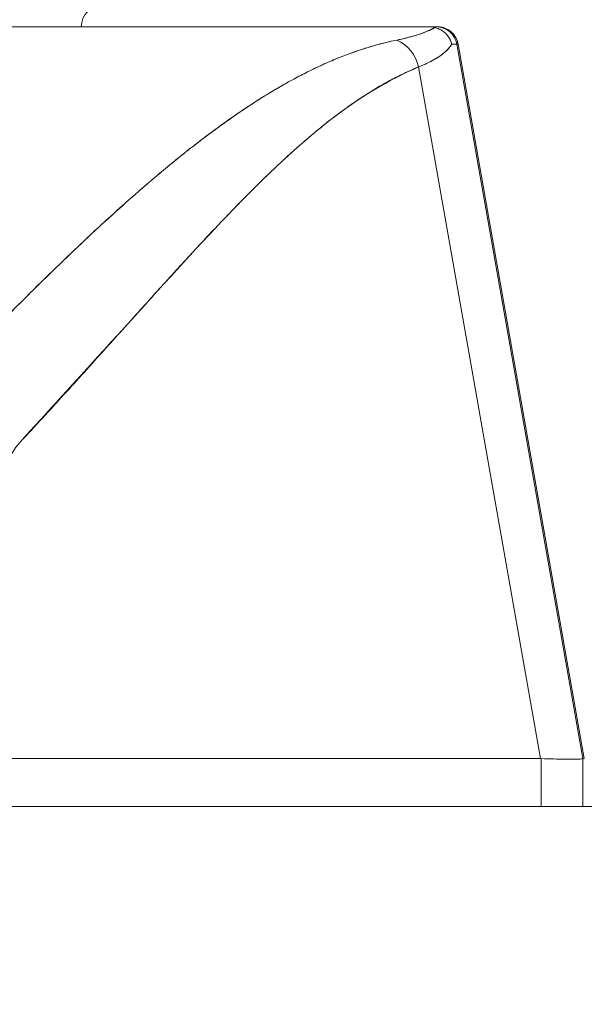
# Model space of a CAD drawing. Header units: inches. Extents: x 16 to 463, y 31 to 294.
# Tile 10 of 110: x 223.189 to 223.716, y 62.765 to 63.685. Entities that reach past the tile are written whole.
import ezdxf

# ---------------------------------------------------------------- set-up
doc = ezdxf.new("R2010")
doc.units = ezdxf.units.IN
doc.header["$LTSCALE"] = 28.571429
doc.header["$MEASUREMENT"] = 0
doc.layers.add('Dimension (ANSI)', color=7, linetype='Continuous', lineweight=5)
doc.layers.add('Visible (ANSI)', color=7, linetype='Continuous', lineweight=5)
doc.styles.add('ROMANS', font='romans.shx')
doc.dimstyles.new('Default (ANSI)', dxfattribs={"dimscale": 28.571429, "dimtxt": 0.1, "dimasz": 0.098425, "dimexe": 0.125, "dimexo": 0.0625, "dimgap": 0.031496, "dimtad": 0, "dimtih": 1, "dimtoh": 1, "dimrnd": 1e-08, "dimzin": 0, "dimdsep": 46, "dimtxsty": 'ROMANS', "dimcen": 0.09, "dimdle": 0.393701, "dimclrd": 256, "dimclre": 256, "dimclrt": 256, "dimadec": 0, "dimazin": 0, "dimtfac": 1, "dimtofl": 0, "dimtmove": 0, "dimatfit": 3, "dimfxl": 1, "dimtolj": 1, "dimtzin": 0, "dimlwd": -1, "dimlwe": -1, "dimarcsym": 0})

# ---------------------------------------------------------------- blocks, each defined once
blk = doc.blocks.new('*D13')
at = {"layer": 'Defpoints', "color": 0, "transparency": 16777216}
for p in [(226.05067, 80.43231), (225.17583, 62.79393), (226.05067, 61.7206)]:
    blk.add_point(p, dxfattribs=at)
at = {"layer": 'Dimension (ANSI)', "transparency": 16777216}
for p, q in [((225.17583, 64.57965), (225.17583, 84.00374)), ((226.05067, 63.50631), (226.05067, 84.00374)), ((222.36368, 80.43231), (219.55153, 80.43231)), ((228.86282, 80.43231), (234.28825, 80.43231))]:
    blk.add_line(p, q, dxfattribs=at)
for points in [[(222.36368, 80.901), (222.36368, 79.96362), (225.17583, 80.43231)], [(228.86282, 80.901), (228.86282, 79.96362), (226.05067, 80.43231)]]:
    blk.add_solid(points, dxfattribs=at)
at = {"layer": 'Dimension (ANSI)', "transparency": 16777216, "insert": (235.18814, 81.86088), "char_height": 2.857143, "attachment_point": 1, "style": 'ROMANS'}
blk.add_mtext('\\A1;0.87', dxfattribs=at)
blk = doc.blocks.new('*D35')
at = {"layer": 'Defpoints', "color": 0, "transparency": 16777216}
for p in [(190.67583, 80.43231), (190.67583, 62.79393), (225.17583, 62.79393)]:
    blk.add_point(p, dxfattribs=at)
at = {"layer": 'Dimension (ANSI)', "transparency": 16777216}
for p, q in [((190.67583, 64.57965), (190.67583, 84.00374)), ((225.17583, 64.57965), (225.17583, 84.00374)), ((193.48797, 80.43231), (201.24363, 80.43231)), ((222.36368, 80.43231), (214.60803, 80.43231))]:
    blk.add_line(p, q, dxfattribs=at)
for points in [[(193.48797, 80.901), (193.48797, 79.96362), (190.67583, 80.43231)], [(222.36368, 80.901), (222.36368, 79.96362), (225.17583, 80.43231)]]:
    blk.add_solid(points, dxfattribs=at)
at = {"layer": 'Dimension (ANSI)', "transparency": 16777216, "insert": (202.14351, 82.4958), "char_height": 2.857143, "attachment_point": 1, "style": 'ROMANS'}
blk.add_mtext('\\A1;34.50\\PDOOR\\PWIDTH', dxfattribs=at)

msp = doc.modelspace()

# ---------------------------------------------------------------- linework, layer by layer
at = {"layer": 'Visible (ANSI)'}
for p, q in [((222.90266, 63.67853), (223.56884, 63.67853)), ((223.56884, 63.67853), (223.56884, 63.67853)), ((223.56929, 63.67853), (223.57731, 63.67853)), ((223.57849, 63.67853), (223.57731, 63.67853)), ((223.57754, 63.67853), (223.57849, 63.67853)), ((223.59669, 63.66226), (223.71435, 62.99484)), ((223.5967, 63.66226), (223.59669, 63.66226)), ((223.59787, 63.66226), (223.5967, 63.66226)), ((223.5967, 63.66226), (223.59787, 63.66226)), ((223.71435, 62.99484), (223.5967, 63.66226)), ((223.59787, 63.66226), (223.71571, 62.99484)), ((223.56098, 63.64092), (223.67488, 62.99484)), ((223.67488, 62.99484), (223.56098, 63.64092)), ((223.42669, 63.61947), (223.4267, 63.61947)), ((223.31841, 63.54073), (223.31841, 63.54073)), ((223.31841, 63.54073), (223.31841, 63.54073)), ((223.34339, 63.46038), (223.34339, 63.46023)), ((223.34339, 63.46023), (223.34339, 63.46038)), ((223.32384, 63.43879), (223.32384, 63.43895)), ((223.18155, 62.99484), (223.67488, 62.99484)), ((223.67488, 62.99484), (223.18155, 62.99484)), ((223.67532, 62.99483), (223.67488, 62.99484)), ((223.67532, 62.99483), (223.67532, 62.95018)), ((223.67532, 62.95018), (223.67532, 62.99483)), ((223.71435, 62.99484), (223.71435, 62.99483)), ((223.71435, 62.99484), (223.71571, 62.99484)), ((223.71571, 62.99484), (223.71435, 62.99484)), ((223.71435, 62.95018), (223.71435, 62.99483)), ((223.71435, 62.99483), (223.71435, 62.95018)), ((190.83208, 62.95018), (225.01958, 62.95018))]:
    msp.add_line(p, q, dxfattribs=at)
for centre, radius, start, end in [((223.26588, 63.67853), 0.01969, 90, 180), ((223.57731, 63.65884), 0.01969, 10, 89.99996), ((223.57731, 63.65884), 0.01968, 10.00142, 90.00002), ((223.57849, 63.65884), 0.01968, 10.00001, 90), ((223.57849, 63.65884), 0.01969, 10, 89.99995)]:
    msp.add_arc(centre, radius, start, end, dxfattribs=at)
for centre, major_axis, ratio, start_param, end_param in [((222.8648, 63.67853), (0.71251, 0), 0.00001, 6.171932, 6.32035), ((223.53079, 63.63544), (0.01162, -0.03126), 0.917971, 1.408732, 2.428093), ((223.53079, 63.63544), (-0.01162, 0.03126), 0.917971, 4.550325, 5.569687), ((222.89812, 63.65893), (0.69857, 0.00333), 0.000814, 0.0014, 0.116231), ((222.89813, 63.65894), (0.69857, 0.00332), 0.000813, 0.0014, 0.116238), ((223.02722, 63.0382), (0.68713, -0.04337), 0.010787, 5.945204, 6.282628)]:
    msp.add_ellipse(centre, major_axis=major_axis, ratio=ratio, start_param=start_param, end_param=end_param, dxfattribs=at)
for points, knots in [([(223.56884, 63.67853), (223.54904, 63.67853), (223.52591, 63.67853), (223.49929, 63.67853), (223.47267, 63.67853), (223.44255, 63.67853), (223.40948, 63.67853), (223.3764, 63.67853), (223.34037, 63.67853), (223.30184, 63.67853), (223.26331, 63.67853), (223.22228, 63.67853), (223.17924, 63.67853), (223.13619, 63.67853), (223.09112, 63.67853), (223.04492, 63.67853), (222.99873, 63.67853), (222.95141, 63.67853), (222.90266, 63.67853)], [0, 0, 0, 0, 0.1666667, 0.1666667, 0.1666667, 0.3333333, 0.3333333, 0.3333333, 0.5, 0.5, 0.5, 0.6666667, 0.6666667, 0.6666667, 0.8333333, 0.8333333, 0.8333333, 0.9999707, 0.9999707, 0.9999707, 0.9999707]), ([(223.54078, 63.66606), (223.54616, 63.66717), (223.55108, 63.66835), (223.55551, 63.66959), (223.55994, 63.67083), (223.56387, 63.67213), (223.56731, 63.6735), (223.57075, 63.67487), (223.57369, 63.6763), (223.57612, 63.67779)], [0, 0, 0, 0, 0.333333, 0.333333, 0.333333, 0.666667, 0.666667, 0.666667, 1, 1, 1, 1]), ([(223.54078, 63.66606), (223.54474, 63.66688), (223.54845, 63.66773), (223.55188, 63.66861), (223.55533, 63.6695), (223.55851, 63.67042), (223.56142, 63.67138), (223.56435, 63.67234), (223.567, 63.67333), (223.56938, 63.67435), (223.57176, 63.67538), (223.57387, 63.67644), (223.5757, 63.67754), (223.57584, 63.67762), (223.57598, 63.67771), (223.57612, 63.67779)], [0, 0, 0, 0, 0.243497, 0.243497, 0.243497, 0.488085, 0.488085, 0.488085, 0.733901, 0.733901, 0.733901, 0.981098, 0.981098, 0.981098, 1, 1, 1, 1]), ([(223.57612, 63.67779), (223.57512, 63.67801), (223.57419, 63.67818), (223.57335, 63.67829), (223.57251, 63.67839), (223.57177, 63.67844), (223.57103, 63.67848), (223.57029, 63.67851), (223.56955, 63.67853), (223.56884, 63.67853)], [0, 0, 0, 0, 0.333333, 0.333333, 0.333333, 0.666667, 0.666667, 0.666667, 1, 1, 1, 1]), ([(223.57612, 63.67779), (223.57512, 63.67803), (223.57419, 63.67818), (223.57335, 63.67828), (223.57251, 63.67839), (223.57177, 63.67844), (223.57103, 63.67848), (223.57029, 63.67851), (223.56955, 63.67853), (223.56884, 63.67853)], [0, 0, 0, 0, 0.333333, 0.333333, 0.333333, 0.666667, 0.666667, 0.666667, 1, 1, 1, 1]), ([(223.57612, 63.67779), (223.5787, 63.67713), (223.58118, 63.67607), (223.58335, 63.67461), (223.58553, 63.67316), (223.58741, 63.67131), (223.58888, 63.6692), (223.59036, 63.66709), (223.59142, 63.66471), (223.59198, 63.6623)], [0, 0, 0, 0, 0.333333, 0.333333, 0.333333, 0.666667, 0.666667, 0.666667, 1, 1, 1, 1]), ([(223.59198, 63.6623), (223.59142, 63.66469), (223.59036, 63.66709), (223.58888, 63.66921), (223.5874, 63.67133), (223.58552, 63.67316), (223.58334, 63.67463), (223.58235, 63.67529), (223.5813, 63.67587), (223.58021, 63.67637), (223.57889, 63.67697), (223.57751, 63.67745), (223.57612, 63.67779)], [0, 0, 0, 0, 0.333333, 0.333333, 0.333333, 0.666667, 0.666667, 0.666667, 0.817044, 0.817044, 0.817044, 1, 1, 1, 1]), ([(223.57849, 63.67853), (223.57849, 63.67853), (223.57849, 63.67853), (223.57849, 63.67853), (223.57849, 63.67853), (223.5785, 63.67853), (223.5785, 63.67853), (223.57851, 63.67853), (223.57851, 63.67853), (223.57852, 63.67853), (223.57852, 63.67853), (223.57853, 63.67853), (223.57853, 63.67853), (223.57854, 63.67853), (223.57856, 63.67853), (223.57863, 63.67853), (223.57868, 63.67853), (223.57885, 63.67853), (223.57896, 63.67852), (223.57926, 63.67851), (223.57946, 63.67851), (223.58004, 63.67847), (223.58043, 63.67844), (223.58157, 63.6783), (223.58233, 63.67817), (223.58481, 63.67757), (223.5865, 63.67691), (223.58962, 63.67518), (223.59107, 63.67409), (223.59361, 63.67158), (223.59471, 63.67014), (223.5967, 63.66664), (223.59749, 63.66447), (223.59787, 63.66227)], [0, 0, 0, 0, 0.0002103, 0.0002103, 0.00189426, 0.00189426, 0.002108, 0.002108, 0.00216136, 0.00216136, 0.00218781, 0.00218781, 0.00221423, 0.00221423, 0.00232038, 0.00232038, 0.00274123, 0.00274123, 0.00358245, 0.00358245, 0.00506641, 0.00506641, 0.0080252, 0.0080252, 0.01386888, 0.01386888, 0.02745371, 0.02745371, 0.04103855, 0.04103855, 0.05462338, 0.05462338, 0.07169774, 0.07169774, 0.07169774, 0.07169774]), ([(223.12112, 63.35075), (223.14311, 63.37336), (223.1637, 63.39473), (223.18339, 63.4146), (223.20308, 63.43447), (223.22186, 63.45284), (223.2397, 63.46981), (223.25755, 63.48679), (223.27446, 63.50239), (223.29068, 63.51677), (223.3069, 63.53114), (223.32242, 63.5443), (223.33741, 63.55638), (223.35239, 63.56846), (223.36684, 63.57947), (223.38091, 63.5895), (223.39498, 63.59953), (223.40867, 63.60858), (223.42212, 63.61673), (223.43557, 63.62488), (223.44878, 63.63213), (223.46189, 63.6385), (223.475, 63.64487), (223.48801, 63.65036), (223.50112, 63.65496), (223.51423, 63.65956), (223.52743, 63.66326), (223.54078, 63.66606)], [0, 0, 0, 0, 0.111111, 0.111111, 0.111111, 0.222222, 0.222222, 0.222222, 0.333333, 0.333333, 0.333333, 0.444444, 0.444444, 0.444444, 0.555556, 0.555556, 0.555556, 0.666667, 0.666667, 0.666667, 0.777778, 0.777778, 0.777778, 0.888889, 0.888889, 0.888889, 1, 1, 1, 1]), ([(223.12112, 63.35075), (223.12846, 63.35839), (223.13576, 63.36597), (223.14303, 63.37347), (223.15006, 63.38072), (223.15707, 63.3879), (223.16404, 63.39501), (223.17082, 63.40191), (223.17757, 63.40874), (223.18429, 63.41549), (223.19083, 63.42206), (223.19734, 63.42855), (223.20382, 63.43496), (223.21014, 63.4412), (223.21643, 63.44737), (223.2227, 63.45346), (223.22651, 63.45715), (223.23031, 63.46082), (223.2341, 63.46446), (223.23639, 63.46666), (223.23869, 63.46885), (223.24098, 63.47103), (223.24691, 63.47667), (223.25282, 63.48224), (223.2587, 63.48771), (223.26447, 63.49307), (223.27021, 63.49835), (223.27593, 63.50355), (223.28154, 63.50864), (223.28713, 63.51365), (223.2927, 63.51856), (223.29818, 63.5234), (223.30363, 63.52814), (223.30906, 63.53279), (223.3144, 63.53737), (223.31973, 63.54187), (223.32503, 63.54626), (223.33026, 63.5506), (223.33547, 63.55485), (223.34066, 63.559), (223.34117, 63.5594), (223.34167, 63.5598), (223.34217, 63.5602), (223.34679, 63.56388), (223.3514, 63.56749), (223.35599, 63.57102), (223.36103, 63.57489), (223.36605, 63.57867), (223.37104, 63.58234), (223.376, 63.58599), (223.38094, 63.58954), (223.38586, 63.59299), (223.39074, 63.59641), (223.39561, 63.59974), (223.40046, 63.60296), (223.40528, 63.60616), (223.41009, 63.60927), (223.41487, 63.61226), (223.41965, 63.61525), (223.4244, 63.61814), (223.42914, 63.62091), (223.43387, 63.62369), (223.43859, 63.62635), (223.44328, 63.62891), (223.44373, 63.62915), (223.44417, 63.62939), (223.44462, 63.62964), (223.44887, 63.63193), (223.4531, 63.63414), (223.45731, 63.63625), (223.46199, 63.63859), (223.46664, 63.64081), (223.47127, 63.64292), (223.47593, 63.64505), (223.48056, 63.64705), (223.48518, 63.64893), (223.48983, 63.65083), (223.49445, 63.65261), (223.49906, 63.65426), (223.50371, 63.65593), (223.50834, 63.65748), (223.51294, 63.6589), (223.5176, 63.66034), (223.52223, 63.66165), (223.52684, 63.66284), (223.53152, 63.66404), (223.53616, 63.66511), (223.54078, 63.66606)], [0, 0, 0, 0, 0.047674, 0.047674, 0.047674, 0.093754, 0.093754, 0.093754, 0.138483, 0.138483, 0.138483, 0.181962, 0.181962, 0.181962, 0.224293, 0.224293, 0.224293, 0.25, 0.25, 0.25, 0.265575, 0.265575, 0.265575, 0.305906, 0.305906, 0.305906, 0.345378, 0.345378, 0.345378, 0.384081, 0.384081, 0.384081, 0.422102, 0.422102, 0.422102, 0.459526, 0.459526, 0.459526, 0.496435, 0.496435, 0.496435, 0.5, 0.5, 0.5, 0.53291, 0.53291, 0.53291, 0.569025, 0.569025, 0.569025, 0.604849, 0.604849, 0.604849, 0.640453, 0.640453, 0.640453, 0.675905, 0.675905, 0.675905, 0.711275, 0.711275, 0.711275, 0.746632, 0.746632, 0.746632, 0.75, 0.75, 0.75, 0.782043, 0.782043, 0.782043, 0.817582, 0.817582, 0.817582, 0.853329, 0.853329, 0.853329, 0.889364, 0.889364, 0.889364, 0.925766, 0.925766, 0.925766, 0.962618, 0.962618, 0.962618, 1, 1, 1, 1]), ([(223.59198, 63.6623), (223.59151, 63.66149), (223.59099, 63.66069), (223.5904, 63.6599), (223.5891, 63.65815), (223.58751, 63.65644), (223.58563, 63.65478), (223.58557, 63.65473), (223.58551, 63.65467), (223.58546, 63.65462), (223.58362, 63.65301), (223.5815, 63.65144), (223.57912, 63.64991), (223.57786, 63.64909), (223.57652, 63.64829), (223.5751, 63.6475), (223.57377, 63.64675), (223.57237, 63.64602), (223.5709, 63.64529), (223.56787, 63.64379), (223.56457, 63.64234), (223.56098, 63.64092)], [0, 0, 0, 0, 0.10182, 0.10182, 0.10182, 0.326366, 0.326366, 0.326366, 0.333333, 0.333333, 0.333333, 0.550921, 0.550921, 0.550921, 0.666667, 0.666667, 0.666667, 0.775448, 0.775448, 0.775448, 1, 1, 1, 1]), ([(223.56098, 63.64092), (223.5663, 63.64302), (223.57101, 63.64521), (223.5751, 63.6475), (223.57918, 63.64978), (223.58264, 63.65216), (223.58546, 63.65462), (223.58827, 63.65709), (223.59045, 63.65965), (223.59198, 63.6623)], [0.0000121, 0.0000121, 0.0000121, 0.0000121, 0.3333333, 0.3333333, 0.3333333, 0.6666667, 0.6666667, 0.6666667, 1, 1, 1, 1]), ([(223.18874, 63.28998), (223.22502, 63.33017), (223.25986, 63.36821), (223.29306, 63.40481), (223.32625, 63.44142), (223.35779, 63.47658), (223.38831, 63.50818), (223.41882, 63.53977), (223.44832, 63.56779), (223.47706, 63.59015), (223.50581, 63.6125), (223.53382, 63.6292), (223.56098, 63.64092)], [0, 0, 0, 0, 0.25, 0.25, 0.25, 0.5, 0.5, 0.5, 0.75, 0.75, 0.75, 1, 1, 1, 1]), ([(223.56098, 63.64092), (223.55697, 63.63928), (223.55298, 63.63752), (223.54901, 63.63566), (223.54501, 63.63379), (223.54104, 63.63181), (223.53709, 63.62974), (223.5331, 63.62765), (223.52914, 63.62545), (223.52519, 63.62316), (223.52121, 63.62085), (223.51726, 63.61845), (223.51332, 63.61595), (223.50933, 63.61342), (223.50537, 63.6108), (223.50143, 63.6081), (223.49744, 63.60536), (223.49347, 63.60253), (223.48951, 63.59962), (223.4855, 63.59667), (223.48151, 63.59364), (223.47754, 63.59053), (223.4735, 63.58736), (223.46948, 63.58412), (223.46548, 63.58081), (223.4614, 63.57744), (223.45735, 63.57399), (223.4533, 63.57048), (223.44918, 63.5669), (223.44508, 63.56325), (223.44098, 63.55954), (223.4368, 63.55574), (223.43264, 63.55188), (223.42848, 63.54797), (223.42423, 63.54396), (223.41999, 63.53989), (223.41577, 63.53577), (223.41143, 63.53154), (223.40711, 63.52726), (223.4028, 63.52293), (223.39837, 63.51848), (223.39395, 63.51399), (223.38954, 63.50945), (223.385, 63.50477), (223.38047, 63.50005), (223.37594, 63.4953), (223.37378, 63.49302), (223.37162, 63.49074), (223.36946, 63.48844), (223.36696, 63.48579), (223.36446, 63.48313), (223.36197, 63.48047), (223.35716, 63.47532), (223.35236, 63.47014), (223.34757, 63.46494), (223.34261, 63.45955), (223.33765, 63.45413), (223.3327, 63.44869), (223.32756, 63.44305), (223.32242, 63.43738), (223.31729, 63.43171), (223.31195, 63.4258), (223.30662, 63.41988), (223.30129, 63.41396), (223.29574, 63.40779), (223.29018, 63.4016), (223.28463, 63.39542), (223.27884, 63.38897), (223.27304, 63.38252), (223.26725, 63.37608), (223.26119, 63.36934), (223.25513, 63.36261), (223.24906, 63.35589), (223.24271, 63.34885), (223.23635, 63.34183), (223.22998, 63.33484), (223.22331, 63.3275), (223.21662, 63.32018), (223.20993, 63.3129), (223.20288, 63.30522), (223.19581, 63.29759), (223.18874, 63.28998)], [0, 0, 0, 0, 0.029086, 0.029086, 0.029086, 0.058387, 0.058387, 0.058387, 0.087935, 0.087935, 0.087935, 0.117777, 0.117777, 0.117777, 0.147957, 0.147957, 0.147957, 0.178529, 0.178529, 0.178529, 0.20955, 0.20955, 0.20955, 0.24108, 0.24108, 0.24108, 0.273185, 0.273185, 0.273185, 0.305936, 0.305936, 0.305936, 0.339407, 0.339407, 0.339407, 0.37368, 0.37368, 0.37368, 0.408841, 0.408841, 0.408841, 0.44498, 0.44498, 0.44498, 0.482193, 0.482193, 0.482193, 0.5, 0.5, 0.5, 0.520588, 0.520588, 0.520588, 0.560289, 0.560289, 0.560289, 0.60142, 0.60142, 0.60142, 0.644109, 0.644109, 0.644109, 0.688496, 0.688496, 0.688496, 0.734731, 0.734731, 0.734731, 0.782977, 0.782977, 0.782977, 0.833414, 0.833414, 0.833414, 0.886232, 0.886232, 0.886232, 0.941632, 0.941632, 0.941632, 1, 1, 1, 1]), ([(223.16742, 63.10801), (223.16529, 63.12531), (223.16389, 63.14172), (223.16321, 63.15738), (223.16254, 63.17303), (223.1626, 63.18792), (223.16336, 63.2017), (223.16413, 63.21548), (223.1656, 63.22815), (223.16776, 63.23952), (223.16993, 63.25089), (223.17279, 63.26098), (223.17629, 63.26943), (223.17979, 63.27788), (223.18393, 63.28469), (223.18874, 63.28998)], [0, 0, 0, 0, 0.2, 0.2, 0.2, 0.4, 0.4, 0.4, 0.6, 0.6, 0.6, 0.8, 0.8, 0.8, 1, 1, 1, 1]), ([(223.67532, 62.99483), (223.67527, 62.99483), (223.67522, 62.99483), (223.67518, 62.99483), (223.67513, 62.99484), (223.67508, 62.99484), (223.67503, 62.99484), (223.67498, 62.99484), (223.67493, 62.99484), (223.67488, 62.99484)], [0, 0, 0, 0, 0.333333, 0.333333, 0.333333, 0.666667, 0.666667, 0.666667, 1, 1, 1, 1]), ([(223.71435, 62.99483), (223.71432, 62.99455), (223.71284, 62.99437), (223.70991, 62.99428), (223.70699, 62.99418), (223.70263, 62.99418), (223.69685, 62.99428), (223.69107, 62.99437), (223.68388, 62.99455), (223.67532, 62.99483)], [0, 0, 0, 0, 0.3333333, 0.3333333, 0.3333333, 0.6666667, 0.6666667, 0.6666667, 0.9999922, 0.9999922, 0.9999922, 0.9999922]), ([(223.71435, 62.99484), (223.71435, 62.99484), (223.71435, 62.99484), (223.71435, 62.99484), (223.71435, 62.99484), (223.71435, 62.99484), (223.71435, 62.99483), (223.71435, 62.99483), (223.71435, 62.99483), (223.71435, 62.99483)], [0, 0, 0, 0, 0.333333, 0.333333, 0.333333, 0.666667, 0.666667, 0.666667, 1, 1, 1, 1])]:
    msp.add_open_spline(points, degree=3, knots=knots, dxfattribs=at)
for points in [[(223.59787, 63.66227), (223.59787, 63.66227), (223.59787, 63.66227), (223.59787, 63.66227)], [(223.59787, 63.66227), (223.59787, 63.66226), (223.59787, 63.66226), (223.59787, 63.66226)], [(223.71435, 62.99215), (223.71435, 62.99215), (223.71435, 62.99215), (223.71435, 62.99214)]]:
    msp.add_open_spline(points, degree=3, dxfattribs=at)

# ---------------------------------------------------------------- dimensions: what is measured, and where the dimension line sits
at = {"layer": 'Dimension (ANSI)'}
dim = msp.add_linear_dim(base=(190.67583, 80.43231), p1=(225.17583, 62.79393), p2=(190.67583, 62.79393), text='<>\\PDOOR\\PWIDTH', dimstyle='Default (ANSI)', override={"dimtih": 0, "dimtoh": 0, "dimdec": 2, "dimtp": 0, "dimtm": 0, "dimtdec": 2, "dimatfit": 1, "dimtvp": -0.333333}, dxfattribs=at)
dim.commit()
dim.dimension.update_dxf_attribs({"geometry": '*D35', "text_midpoint": (207.92583, 80.43231), "dimtype": 160})
dim = msp.add_linear_dim(base=(226.05067, 80.43231), p1=(225.17583, 62.79393), p2=(226.05067, 61.7206), angle=180, dimstyle='Default (ANSI)', override={"dimtih": 0, "dimtoh": 0, "dimdec": 2, "dimtp": 0, "dimtm": 0, "dimtdec": 2, "dimatfit": 1}, dxfattribs=at)
dim.commit()
dim.dimension.update_dxf_attribs({"geometry": '*D13', "text_midpoint": (239.54188, 80.43231), "dimtype": 160})

doc.saveas('drawing.dxf')
